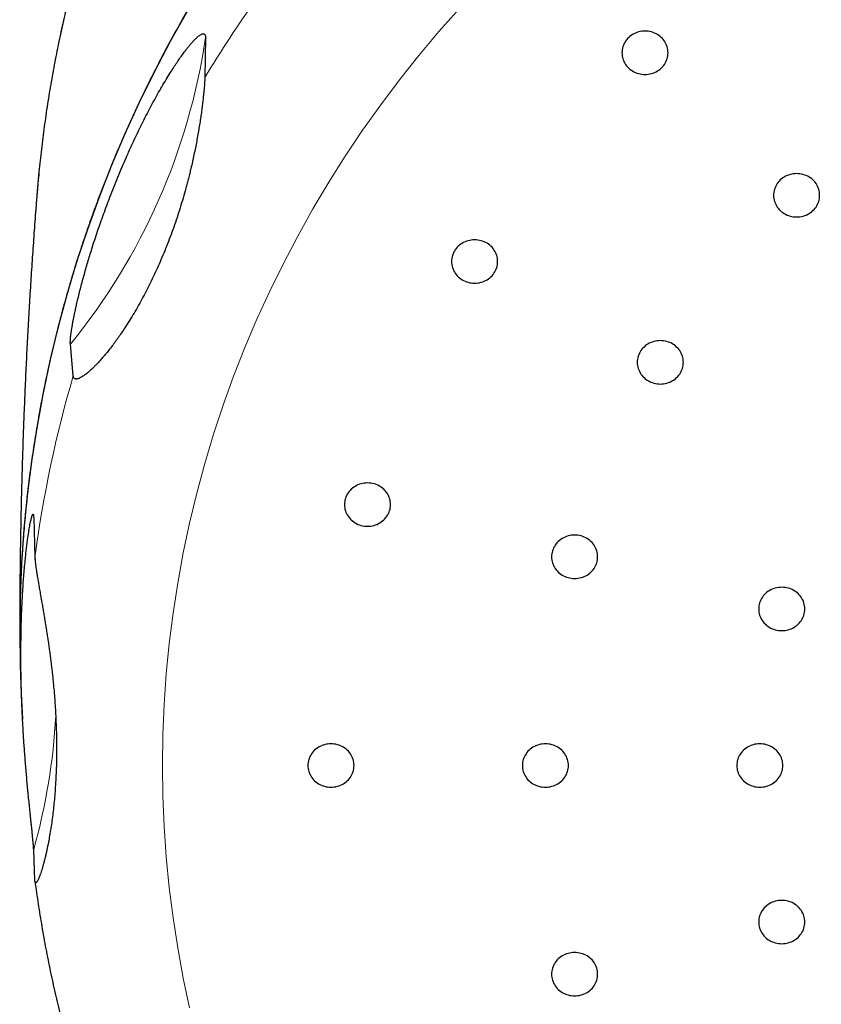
# Model space of a CAD drawing. Header units: millimetres. Extents: x 8 to 495, y 12 to 550.
# Tile 31 of 40: x 243 to 260, y 506 to 528. Entities that reach past the tile are written whole.
import ezdxf

# ---------------------------------------------------------------- set-up
doc = ezdxf.new("R2010")
doc.units = ezdxf.units.MM

msp = doc.modelspace()

# ---------------------------------------------------------------- linework, layer by layer
at = {"color": 7, "linetype": 'Continuous', "lineweight": 30}
for p, q in [((247.041, 527.133), (247.027, 526.267)), ((244.175, 519.798), (244.112, 520.487)), ((243.316, 516.728), (243.342, 515.864)), ((243.047, 512.91), (243.075, 512.361)), ((243.342, 508.862), (243.316, 509.534))]:
    msp.add_line(p, q, dxfattribs=at)
at = {"color": 7, "linetype": 'Continuous', "lineweight": 30, "flags": 128}
for points in [[(246.648, 527.714), (246.282, 527.061), (245.935, 526.399), (245.606, 525.728), (245.296, 525.05), (245.005, 524.365), (244.733, 523.672), (244.481, 522.974), (244.248, 522.269), (244.035, 521.559), (243.841, 520.843), (243.668, 520.123), (243.515, 519.4), (243.382, 518.672), (243.269, 517.942), (243.177, 517.209), (243.105, 516.474), (243.054, 515.738), (243.023, 515), (243.013, 514.262), (243.023, 513.524), (243.047, 512.91)], [(256.572, 527.274), (256.537, 527.272), (256.501, 527.269), (256.466, 527.263), (256.431, 527.255), (256.398, 527.244), (256.365, 527.231), (256.333, 527.216), (256.302, 527.199), (256.273, 527.18), (256.245, 527.159), (256.219, 527.136), (256.194, 527.111), (256.172, 527.085), (256.152, 527.058), (256.133, 527.029), (256.117, 526.999), (256.104, 526.968), (256.093, 526.936), (256.084, 526.904), (256.077, 526.871), (256.074, 526.837), (256.072, 526.804), (256.074, 526.77), (256.077, 526.737), (256.084, 526.704), (256.093, 526.671), (256.104, 526.64), (256.117, 526.609), (256.133, 526.579), (256.152, 526.55), (256.172, 526.522), (256.194, 526.496), (256.219, 526.472), (256.245, 526.449), (256.273, 526.428), (256.302, 526.409), (256.333, 526.391), (256.365, 526.376), (256.398, 526.364), (256.431, 526.353), (256.466, 526.345), (256.501, 526.339), (256.537, 526.335), (256.572, 526.334), (256.608, 526.335), (256.643, 526.339), (256.679, 526.345), (256.713, 526.353), (256.747, 526.364), (256.78, 526.376), (256.812, 526.391), (256.843, 526.409), (256.872, 526.428), (256.9, 526.449), (256.926, 526.472), (256.95, 526.496), (256.973, 526.522), (256.993, 526.55), (257.011, 526.579), (257.027, 526.609), (257.041, 526.64), (257.052, 526.671), (257.061, 526.704), (257.067, 526.737), (257.071, 526.77), (257.072, 526.804), (257.071, 526.837), (257.067, 526.871), (257.061, 526.904), (257.052, 526.936), (257.041, 526.968), (257.027, 526.999), (257.011, 527.029), (256.993, 527.058), (256.973, 527.085), (256.95, 527.111), (256.926, 527.136), (256.9, 527.159), (256.872, 527.18), (256.843, 527.199), (256.812, 527.216), (256.78, 527.231), (256.747, 527.244), (256.713, 527.255), (256.679, 527.263), (256.643, 527.269), (256.608, 527.272), (256.572, 527.274)], [(259.86, 524.184), (259.825, 524.183), (259.789, 524.179), (259.754, 524.173), (259.719, 524.165), (259.686, 524.154), (259.653, 524.141), (259.621, 524.126), (259.59, 524.109), (259.561, 524.09), (259.533, 524.069), (259.507, 524.046), (259.482, 524.022), (259.46, 523.996), (259.44, 523.968), (259.421, 523.939), (259.406, 523.909), (259.392, 523.878), (259.381, 523.846), (259.372, 523.814), (259.365, 523.781), (259.362, 523.748), (259.36, 523.714), (259.362, 523.681), (259.365, 523.647), (259.372, 523.614), (259.381, 523.582), (259.392, 523.55), (259.406, 523.519), (259.421, 523.489), (259.44, 523.46), (259.46, 523.432), (259.482, 523.406), (259.507, 523.382), (259.533, 523.359), (259.561, 523.338), (259.59, 523.319), (259.621, 523.302), (259.653, 523.287), (259.686, 523.274), (259.719, 523.263), (259.754, 523.255), (259.789, 523.249), (259.825, 523.245), (259.86, 523.244), (259.896, 523.245), (259.931, 523.249), (259.967, 523.255), (260.001, 523.263), (260.035, 523.274), (260.068, 523.287), (260.1, 523.302), (260.131, 523.319), (260.16, 523.338), (260.188, 523.359), (260.214, 523.382), (260.238, 523.406), (260.261, 523.432), (260.281, 523.46), (260.299, 523.489), (260.315, 523.519), (260.329, 523.55), (260.34, 523.582), (260.349, 523.614), (260.355, 523.647), (260.359, 523.681), (260.36, 523.714), (260.359, 523.748), (260.355, 523.781), (260.349, 523.814), (260.34, 523.846), (260.329, 523.878), (260.315, 523.909), (260.299, 523.939), (260.281, 523.968), (260.261, 523.996), (260.238, 524.022), (260.214, 524.046), (260.188, 524.069), (260.16, 524.09), (260.131, 524.109), (260.1, 524.126), (260.068, 524.141), (260.035, 524.154), (260.001, 524.165), (259.967, 524.173), (259.931, 524.179), (259.896, 524.183), (259.86, 524.184)], [(252.877, 522.749), (252.842, 522.748), (252.806, 522.744), (252.771, 522.738), (252.737, 522.73), (252.703, 522.719), (252.67, 522.706), (252.638, 522.691), (252.607, 522.674), (252.578, 522.655), (252.55, 522.634), (252.524, 522.611), (252.5, 522.587), (252.477, 522.561), (252.457, 522.533), (252.439, 522.504), (252.423, 522.474), (252.409, 522.443), (252.398, 522.411), (252.389, 522.379), (252.383, 522.346), (252.379, 522.312), (252.377, 522.279), (252.379, 522.245), (252.383, 522.212), (252.389, 522.179), (252.398, 522.147), (252.409, 522.115), (252.423, 522.084), (252.439, 522.054), (252.457, 522.025), (252.477, 521.997), (252.5, 521.971), (252.524, 521.947), (252.55, 521.924), (252.578, 521.903), (252.607, 521.884), (252.638, 521.867), (252.67, 521.852), (252.703, 521.839), (252.737, 521.828), (252.771, 521.82), (252.806, 521.814), (252.842, 521.81), (252.877, 521.809), (252.913, 521.81), (252.949, 521.814), (252.984, 521.82), (253.018, 521.828), (253.052, 521.839), (253.085, 521.852), (253.117, 521.867), (253.148, 521.884), (253.177, 521.903), (253.205, 521.924), (253.231, 521.947), (253.255, 521.971), (253.278, 521.997), (253.298, 522.025), (253.316, 522.054), (253.332, 522.084), (253.346, 522.115), (253.357, 522.147), (253.366, 522.179), (253.372, 522.212), (253.376, 522.245), (253.377, 522.279), (253.376, 522.312), (253.372, 522.346), (253.366, 522.379), (253.357, 522.411), (253.346, 522.443), (253.332, 522.474), (253.316, 522.504), (253.298, 522.533), (253.278, 522.561), (253.255, 522.587), (253.231, 522.611), (253.205, 522.634), (253.177, 522.655), (253.148, 522.674), (253.117, 522.691), (253.085, 522.706), (253.052, 522.719), (253.018, 522.73), (252.984, 522.738), (252.949, 522.744), (252.913, 522.748), (252.877, 522.749)], [(256.904, 520.564), (256.869, 520.563), (256.833, 520.559), (256.798, 520.553), (256.764, 520.545), (256.73, 520.534), (256.697, 520.522), (256.665, 520.507), (256.634, 520.489), (256.605, 520.47), (256.577, 520.449), (256.551, 520.426), (256.527, 520.402), (256.504, 520.376), (256.484, 520.348), (256.466, 520.319), (256.45, 520.289), (256.436, 520.258), (256.425, 520.227), (256.416, 520.194), (256.41, 520.161), (256.406, 520.128), (256.404, 520.094), (256.406, 520.061), (256.41, 520.027), (256.416, 519.994), (256.425, 519.962), (256.436, 519.93), (256.45, 519.899), (256.466, 519.869), (256.484, 519.84), (256.504, 519.813), (256.527, 519.786), (256.551, 519.762), (256.577, 519.739), (256.605, 519.718), (256.634, 519.699), (256.665, 519.682), (256.697, 519.667), (256.73, 519.654), (256.764, 519.643), (256.798, 519.635), (256.833, 519.629), (256.869, 519.626), (256.904, 519.624), (256.94, 519.626), (256.976, 519.629), (257.011, 519.635), (257.045, 519.643), (257.079, 519.654), (257.112, 519.667), (257.144, 519.682), (257.175, 519.699), (257.204, 519.718), (257.232, 519.739), (257.258, 519.762), (257.282, 519.786), (257.305, 519.813), (257.325, 519.84), (257.343, 519.869), (257.359, 519.899), (257.373, 519.93), (257.384, 519.962), (257.393, 519.994), (257.399, 520.027), (257.403, 520.061), (257.404, 520.094), (257.403, 520.128), (257.399, 520.161), (257.393, 520.194), (257.384, 520.227), (257.373, 520.258), (257.359, 520.289), (257.343, 520.319), (257.325, 520.348), (257.305, 520.376), (257.282, 520.402), (257.258, 520.426), (257.232, 520.449), (257.204, 520.47), (257.175, 520.489), (257.144, 520.507), (257.112, 520.522), (257.079, 520.534), (257.045, 520.545), (257.011, 520.553), (256.976, 520.559), (256.94, 520.563), (256.904, 520.564)], [(250.555, 517.48), (250.519, 517.478), (250.484, 517.475), (250.448, 517.469), (250.414, 517.46), (250.38, 517.45), (250.347, 517.437), (250.315, 517.422), (250.284, 517.405), (250.255, 517.386), (250.227, 517.365), (250.201, 517.342), (250.177, 517.317), (250.154, 517.291), (250.134, 517.264), (250.116, 517.235), (250.1, 517.205), (250.086, 517.174), (250.075, 517.142), (250.066, 517.11), (250.06, 517.077), (250.056, 517.043), (250.055, 517.01), (250.056, 516.976), (250.06, 516.943), (250.066, 516.91), (250.075, 516.877), (250.086, 516.845), (250.1, 516.814), (250.116, 516.785), (250.134, 516.756), (250.154, 516.728), (250.177, 516.702), (250.201, 516.677), (250.227, 516.655), (250.255, 516.634), (250.284, 516.614), (250.315, 516.597), (250.347, 516.582), (250.38, 516.569), (250.414, 516.559), (250.448, 516.551), (250.484, 516.545), (250.519, 516.541), (250.555, 516.54), (250.59, 516.541), (250.626, 516.545), (250.661, 516.551), (250.696, 516.559), (250.729, 516.569), (250.762, 516.582), (250.794, 516.597), (250.825, 516.614), (250.854, 516.634), (250.882, 516.655), (250.908, 516.677), (250.933, 516.702), (250.955, 516.728), (250.975, 516.756), (250.994, 516.785), (251.01, 516.814), (251.023, 516.845), (251.034, 516.877), (251.043, 516.91), (251.05, 516.943), (251.053, 516.976), (251.055, 517.01), (251.053, 517.043), (251.05, 517.077), (251.043, 517.11), (251.034, 517.142), (251.023, 517.174), (251.01, 517.205), (250.994, 517.235), (250.975, 517.264), (250.955, 517.291), (250.933, 517.317), (250.908, 517.342), (250.882, 517.365), (250.854, 517.386), (250.825, 517.405), (250.794, 517.422), (250.762, 517.437), (250.729, 517.45), (250.696, 517.46), (250.661, 517.469), (250.626, 517.475), (250.59, 517.478), (250.555, 517.48)], [(255.046, 516.349), (255.011, 516.347), (254.975, 516.344), (254.94, 516.338), (254.905, 516.33), (254.872, 516.319), (254.839, 516.306), (254.807, 516.291), (254.776, 516.274), (254.747, 516.255), (254.719, 516.234), (254.693, 516.211), (254.668, 516.186), (254.646, 516.16), (254.626, 516.133), (254.607, 516.104), (254.591, 516.074), (254.578, 516.043), (254.567, 516.011), (254.558, 515.979), (254.551, 515.946), (254.548, 515.912), (254.546, 515.879), (254.548, 515.845), (254.551, 515.812), (254.558, 515.779), (254.567, 515.746), (254.578, 515.715), (254.591, 515.684), (254.607, 515.654), (254.626, 515.625), (254.646, 515.597), (254.668, 515.571), (254.693, 515.547), (254.719, 515.524), (254.747, 515.503), (254.776, 515.483), (254.807, 515.466), (254.839, 515.451), (254.872, 515.439), (254.905, 515.428), (254.94, 515.42), (254.975, 515.414), (255.011, 515.41), (255.046, 515.409), (255.082, 515.41), (255.117, 515.414), (255.153, 515.42), (255.187, 515.428), (255.221, 515.439), (255.254, 515.451), (255.286, 515.466), (255.317, 515.483), (255.346, 515.503), (255.374, 515.524), (255.4, 515.547), (255.424, 515.571), (255.447, 515.597), (255.467, 515.625), (255.485, 515.654), (255.501, 515.684), (255.515, 515.715), (255.526, 515.746), (255.535, 515.779), (255.541, 515.812), (255.545, 515.845), (255.546, 515.879), (255.545, 515.912), (255.541, 515.946), (255.535, 515.979), (255.526, 516.011), (255.515, 516.043), (255.501, 516.074), (255.485, 516.104), (255.467, 516.133), (255.447, 516.16), (255.424, 516.186), (255.4, 516.211), (255.374, 516.234), (255.346, 516.255), (255.317, 516.274), (255.286, 516.291), (255.254, 516.306), (255.221, 516.319), (255.187, 516.33), (255.153, 516.338), (255.117, 516.344), (255.082, 516.347), (255.046, 516.349)], [(259.538, 515.218), (259.502, 515.216), (259.467, 515.213), (259.432, 515.207), (259.397, 515.199), (259.363, 515.188), (259.33, 515.175), (259.298, 515.16), (259.268, 515.143), (259.238, 515.124), (259.21, 515.103), (259.184, 515.08), (259.16, 515.056), (259.138, 515.029), (259.117, 515.002), (259.099, 514.973), (259.083, 514.943), (259.069, 514.912), (259.058, 514.88), (259.049, 514.848), (259.043, 514.815), (259.039, 514.781), (259.038, 514.748), (259.039, 514.714), (259.043, 514.681), (259.049, 514.648), (259.058, 514.615), (259.069, 514.584), (259.083, 514.553), (259.099, 514.523), (259.117, 514.494), (259.138, 514.466), (259.16, 514.44), (259.184, 514.416), (259.21, 514.393), (259.238, 514.372), (259.268, 514.353), (259.298, 514.335), (259.33, 514.32), (259.363, 514.308), (259.397, 514.297), (259.432, 514.289), (259.467, 514.283), (259.502, 514.279), (259.538, 514.278), (259.574, 514.279), (259.609, 514.283), (259.644, 514.289), (259.679, 514.297), (259.713, 514.308), (259.746, 514.32), (259.777, 514.335), (259.808, 514.353), (259.837, 514.372), (259.865, 514.393), (259.891, 514.416), (259.916, 514.44), (259.938, 514.466), (259.958, 514.494), (259.977, 514.523), (259.993, 514.553), (260.006, 514.584), (260.018, 514.615), (260.026, 514.648), (260.033, 514.681), (260.037, 514.714), (260.038, 514.748), (260.037, 514.781), (260.033, 514.815), (260.026, 514.848), (260.018, 514.88), (260.006, 514.912), (259.993, 514.943), (259.977, 514.973), (259.958, 515.002), (259.938, 515.029), (259.916, 515.056), (259.891, 515.08), (259.865, 515.103), (259.837, 515.124), (259.808, 515.143), (259.777, 515.16), (259.746, 515.175), (259.713, 515.188), (259.679, 515.199), (259.644, 515.207), (259.609, 515.213), (259.574, 515.216), (259.538, 515.218)], [(249.763, 511.825), (249.727, 511.824), (249.691, 511.82), (249.656, 511.814), (249.622, 511.806), (249.588, 511.795), (249.555, 511.782), (249.523, 511.767), (249.492, 511.75), (249.463, 511.731), (249.435, 511.71), (249.409, 511.687), (249.385, 511.663), (249.362, 511.637), (249.342, 511.609), (249.324, 511.58), (249.308, 511.55), (249.294, 511.519), (249.283, 511.487), (249.274, 511.455), (249.268, 511.422), (249.264, 511.389), (249.263, 511.355), (249.264, 511.322), (249.268, 511.288), (249.274, 511.255), (249.283, 511.223), (249.294, 511.191), (249.308, 511.16), (249.324, 511.13), (249.342, 511.101), (249.362, 511.073), (249.385, 511.047), (249.409, 511.023), (249.435, 511), (249.463, 510.979), (249.492, 510.96), (249.523, 510.943), (249.555, 510.928), (249.588, 510.915), (249.622, 510.904), (249.656, 510.896), (249.691, 510.89), (249.727, 510.886), (249.763, 510.885), (249.798, 510.886), (249.834, 510.89), (249.869, 510.896), (249.903, 510.904), (249.937, 510.915), (249.97, 510.928), (250.002, 510.943), (250.033, 510.96), (250.062, 510.979), (250.09, 511), (250.116, 511.023), (250.14, 511.047), (250.163, 511.073), (250.183, 511.101), (250.201, 511.13), (250.217, 511.16), (250.231, 511.191), (250.242, 511.223), (250.251, 511.255), (250.257, 511.288), (250.261, 511.322), (250.263, 511.355), (250.261, 511.389), (250.257, 511.422), (250.251, 511.455), (250.242, 511.487), (250.231, 511.519), (250.217, 511.55), (250.201, 511.58), (250.183, 511.609), (250.163, 511.637), (250.14, 511.663), (250.116, 511.687), (250.09, 511.71), (250.062, 511.731), (250.033, 511.75), (250.002, 511.767), (249.97, 511.782), (249.937, 511.795), (249.903, 511.806), (249.869, 511.814), (249.834, 511.82), (249.798, 511.824), (249.763, 511.825)], [(254.413, 511.825), (254.377, 511.824), (254.341, 511.82), (254.306, 511.814), (254.272, 511.806), (254.238, 511.795), (254.205, 511.782), (254.173, 511.767), (254.142, 511.75), (254.113, 511.731), (254.085, 511.71), (254.059, 511.687), (254.035, 511.663), (254.012, 511.637), (253.992, 511.609), (253.974, 511.58), (253.958, 511.55), (253.944, 511.519), (253.933, 511.487), (253.924, 511.455), (253.918, 511.422), (253.914, 511.389), (253.913, 511.355), (253.914, 511.322), (253.918, 511.288), (253.924, 511.255), (253.933, 511.223), (253.944, 511.191), (253.958, 511.16), (253.974, 511.13), (253.992, 511.101), (254.012, 511.073), (254.035, 511.047), (254.059, 511.023), (254.085, 511), (254.113, 510.979), (254.142, 510.96), (254.173, 510.943), (254.205, 510.928), (254.238, 510.915), (254.272, 510.904), (254.306, 510.896), (254.341, 510.89), (254.377, 510.886), (254.413, 510.885), (254.448, 510.886), (254.484, 510.89), (254.519, 510.896), (254.553, 510.904), (254.587, 510.915), (254.62, 510.928), (254.652, 510.943), (254.683, 510.96), (254.712, 510.979), (254.74, 511), (254.766, 511.023), (254.79, 511.047), (254.813, 511.073), (254.833, 511.101), (254.851, 511.13), (254.867, 511.16), (254.881, 511.191), (254.892, 511.223), (254.901, 511.255), (254.907, 511.288), (254.911, 511.322), (254.913, 511.355), (254.911, 511.389), (254.907, 511.422), (254.901, 511.455), (254.892, 511.487), (254.881, 511.519), (254.867, 511.55), (254.851, 511.58), (254.833, 511.609), (254.813, 511.637), (254.79, 511.663), (254.766, 511.687), (254.74, 511.71), (254.712, 511.731), (254.683, 511.75), (254.652, 511.767), (254.62, 511.782), (254.587, 511.795), (254.553, 511.806), (254.519, 511.814), (254.484, 511.82), (254.448, 511.824), (254.413, 511.825)], [(259.063, 511.825), (259.027, 511.824), (258.991, 511.82), (258.956, 511.814), (258.922, 511.806), (258.888, 511.795), (258.855, 511.782), (258.823, 511.767), (258.792, 511.75), (258.763, 511.731), (258.735, 511.71), (258.709, 511.687), (258.685, 511.663), (258.662, 511.637), (258.642, 511.609), (258.624, 511.58), (258.608, 511.55), (258.594, 511.519), (258.583, 511.487), (258.574, 511.455), (258.568, 511.422), (258.564, 511.389), (258.563, 511.355), (258.564, 511.322), (258.568, 511.288), (258.574, 511.255), (258.583, 511.223), (258.594, 511.191), (258.608, 511.16), (258.624, 511.13), (258.642, 511.101), (258.662, 511.073), (258.685, 511.047), (258.709, 511.023), (258.735, 511), (258.763, 510.979), (258.792, 510.96), (258.823, 510.943), (258.855, 510.928), (258.888, 510.915), (258.922, 510.904), (258.956, 510.896), (258.991, 510.89), (259.027, 510.886), (259.063, 510.885), (259.098, 510.886), (259.134, 510.89), (259.169, 510.896), (259.203, 510.904), (259.237, 510.915), (259.27, 510.928), (259.302, 510.943), (259.333, 510.96), (259.362, 510.979), (259.39, 511), (259.416, 511.023), (259.44, 511.047), (259.463, 511.073), (259.483, 511.101), (259.501, 511.13), (259.517, 511.16), (259.531, 511.191), (259.542, 511.223), (259.551, 511.255), (259.557, 511.288), (259.561, 511.322), (259.563, 511.355), (259.561, 511.389), (259.557, 511.422), (259.551, 511.455), (259.542, 511.487), (259.531, 511.519), (259.517, 511.55), (259.501, 511.58), (259.483, 511.609), (259.463, 511.637), (259.44, 511.663), (259.416, 511.687), (259.39, 511.71), (259.362, 511.731), (259.333, 511.75), (259.302, 511.767), (259.27, 511.782), (259.237, 511.795), (259.203, 511.806), (259.169, 511.814), (259.134, 511.82), (259.098, 511.824), (259.063, 511.825)], [(259.538, 508.432), (259.502, 508.431), (259.467, 508.427), (259.432, 508.421), (259.397, 508.413), (259.363, 508.402), (259.33, 508.39), (259.298, 508.375), (259.268, 508.358), (259.238, 508.338), (259.21, 508.317), (259.184, 508.294), (259.16, 508.27), (259.138, 508.244), (259.117, 508.216), (259.099, 508.187), (259.083, 508.157), (259.069, 508.126), (259.058, 508.095), (259.049, 508.062), (259.043, 508.029), (259.039, 507.996), (259.038, 507.962), (259.039, 507.929), (259.043, 507.895), (259.049, 507.862), (259.058, 507.83), (259.069, 507.798), (259.083, 507.767), (259.099, 507.737), (259.117, 507.708), (259.138, 507.681), (259.16, 507.655), (259.184, 507.63), (259.21, 507.607), (259.238, 507.586), (259.268, 507.567), (259.298, 507.55), (259.33, 507.535), (259.363, 507.522), (259.397, 507.511), (259.432, 507.503), (259.467, 507.497), (259.502, 507.494), (259.538, 507.492), (259.574, 507.494), (259.609, 507.497), (259.644, 507.503), (259.679, 507.511), (259.713, 507.522), (259.746, 507.535), (259.777, 507.55), (259.808, 507.567), (259.837, 507.586), (259.865, 507.607), (259.891, 507.63), (259.916, 507.655), (259.938, 507.681), (259.958, 507.708), (259.977, 507.737), (259.993, 507.767), (260.006, 507.798), (260.018, 507.83), (260.026, 507.862), (260.033, 507.895), (260.037, 507.929), (260.038, 507.962), (260.037, 507.996), (260.033, 508.029), (260.026, 508.062), (260.018, 508.095), (260.006, 508.126), (259.993, 508.157), (259.977, 508.187), (259.958, 508.216), (259.938, 508.244), (259.916, 508.27), (259.891, 508.294), (259.865, 508.317), (259.837, 508.338), (259.808, 508.358), (259.777, 508.375), (259.746, 508.39), (259.713, 508.402), (259.679, 508.413), (259.644, 508.421), (259.609, 508.427), (259.574, 508.431), (259.538, 508.432)], [(255.046, 507.301), (255.011, 507.3), (254.975, 507.296), (254.94, 507.29), (254.905, 507.282), (254.872, 507.272), (254.839, 507.259), (254.807, 507.244), (254.776, 507.227), (254.747, 507.207), (254.719, 507.186), (254.693, 507.164), (254.668, 507.139), (254.646, 507.113), (254.626, 507.085), (254.607, 507.057), (254.591, 507.027), (254.578, 506.996), (254.567, 506.964), (254.558, 506.931), (254.551, 506.898), (254.548, 506.865), (254.546, 506.831), (254.548, 506.798), (254.551, 506.764), (254.558, 506.731), (254.567, 506.699), (254.578, 506.667), (254.591, 506.636), (254.607, 506.606), (254.626, 506.577), (254.646, 506.55), (254.668, 506.524), (254.693, 506.499), (254.719, 506.476), (254.747, 506.455), (254.776, 506.436), (254.807, 506.419), (254.839, 506.404), (254.872, 506.391), (254.905, 506.381), (254.94, 506.372), (254.975, 506.366), (255.011, 506.363), (255.046, 506.361), (255.082, 506.363), (255.117, 506.366), (255.153, 506.372), (255.187, 506.381), (255.221, 506.391), (255.254, 506.404), (255.286, 506.419), (255.317, 506.436), (255.346, 506.455), (255.374, 506.476), (255.4, 506.499), (255.424, 506.524), (255.447, 506.55), (255.467, 506.577), (255.485, 506.606), (255.501, 506.636), (255.515, 506.667), (255.526, 506.699), (255.535, 506.731), (255.541, 506.764), (255.545, 506.798), (255.546, 506.831), (255.545, 506.865), (255.541, 506.898), (255.535, 506.931), (255.526, 506.964), (255.515, 506.996), (255.501, 507.027), (255.485, 507.057), (255.467, 507.085), (255.447, 507.113), (255.424, 507.139), (255.4, 507.164), (255.374, 507.186), (255.346, 507.207), (255.317, 507.227), (255.286, 507.244), (255.254, 507.259), (255.221, 507.272), (255.187, 507.282), (255.153, 507.29), (255.117, 507.296), (255.082, 507.3), (255.046, 507.301)]]:
    msp.add_lwpolyline(points, dxfattribs=at)
at = {"color": 8, "linetype": 'Continuous', "lineweight": 0, "flags": 128}
for points in [[(244.026, 527.764), (243.866, 527.048), (243.725, 526.328), (243.604, 525.606), (243.504, 524.88), (243.424, 524.152), (243.385, 523.712)], [(252.555, 527.774), (252.105, 527.265), (251.668, 526.745), (251.247, 526.215), (250.841, 525.674), (250.449, 525.124), (250.073, 524.564), (249.713, 523.996), (249.369, 523.418), (249.041, 522.832), (248.73, 522.239), (248.435, 521.638), (248.157, 521.03), (247.896, 520.415), (247.652, 519.794), (247.426, 519.167), (247.217, 518.535), (247.026, 517.898), (246.852, 517.257), (246.697, 516.611), (246.559, 515.962), (246.44, 515.31), (246.339, 514.655), (246.256, 513.998), (246.192, 513.339), (246.146, 512.678), (246.118, 512.017), (246.109, 511.355), (246.118, 510.693), (246.146, 510.032), (246.192, 509.372), (246.256, 508.712), (246.339, 508.055), (246.44, 507.4), (246.559, 506.748), (246.697, 506.099)]]:
    msp.add_lwpolyline(points, dxfattribs=at)
at = {"color": 8, "linetype": 'Continuous', "lineweight": 0}
for centre, radius, start, end in [((270.999, 511.732), 28.035, 140.3995, 148.7702), ((233.534, 529.118), 13.652, 320.7853, 351.6393), ((269.714, 512.337), 26.607, 163.7145, 172.3818), ((230.501, 513.137), 13.312, 344.2973, 356.9743)]:
    msp.add_arc(centre, radius, start, end, dxfattribs=at)
at = {"color": 7, "linetype": 'Continuous', "lineweight": 30}
for points, knots in [([(302.631, 523.82), (302.63, 523.831), (302.623, 523.923), (302.607, 524.097), (302.583, 524.342), (302.557, 524.587), (302.528, 524.831), (302.497, 525.076), (302.464, 525.32), (302.429, 525.563), (302.391, 525.807), (302.351, 526.05), (302.309, 526.293), (302.265, 526.535), (302.218, 526.778), (302.17, 527.019), (302.119, 527.261), (302.065, 527.501), (302.01, 527.742), (301.952, 527.982), (301.892, 528.221), (301.83, 528.46), (301.766, 528.699), (301.7, 528.937), (301.631, 529.174), (301.56, 529.411), (301.487, 529.647), (301.412, 529.883), (301.334, 530.117), (301.255, 530.352), (301.173, 530.585), (301.089, 530.818), (301.003, 531.051), (300.915, 531.282), (300.825, 531.513), (300.733, 531.743), (300.638, 531.972), (300.541, 532.201), (300.443, 532.429), (300.342, 532.655), (300.239, 532.882), (300.134, 533.107), (300.027, 533.331), (299.918, 533.554), (299.806, 533.777), (299.693, 533.999), (299.578, 534.219), (299.46, 534.439), (299.341, 534.658), (299.22, 534.875), (299.096, 535.092), (298.971, 535.308), (298.843, 535.522), (298.714, 535.736), (298.583, 535.948), (298.449, 536.16), (298.314, 536.37), (298.177, 536.579), (298.038, 536.787), (297.897, 536.994), (297.754, 537.2), (297.609, 537.405), (297.462, 537.608), (297.314, 537.81), (297.163, 538.011), (297.011, 538.21), (296.857, 538.409), (296.701, 538.606), (296.543, 538.802), (296.383, 538.996), (296.222, 539.189), (296.059, 539.381), (295.894, 539.572), (295.727, 539.761), (295.559, 539.948), (295.389, 540.135), (295.217, 540.319), (295.043, 540.503), (294.868, 540.685), (294.691, 540.865), (294.512, 541.045), (294.332, 541.222), (294.15, 541.398), (293.966, 541.573), (293.781, 541.746), (293.594, 541.917), (293.406, 542.087), (293.216, 542.256), (293.025, 542.422), (292.832, 542.588), (292.637, 542.751), (292.441, 542.913), (292.244, 543.074), (292.045, 543.232), (291.844, 543.389), (291.642, 543.545), (291.439, 543.699), (291.234, 543.851), (291.028, 544.001), (290.82, 544.15), (290.611, 544.297), (290.401, 544.442), (290.189, 544.585), (289.976, 544.727), (289.762, 544.867), (289.547, 545.005), (289.33, 545.141), (289.112, 545.276), (288.893, 545.408), (288.672, 545.539), (288.45, 545.668), (288.227, 545.795), (288.003, 545.921), (287.778, 546.044), (287.552, 546.166), (287.324, 546.285), (287.096, 546.403), (286.866, 546.519), (286.635, 546.633), (286.403, 546.745), (286.17, 546.855), (285.937, 546.964), (285.702, 547.07), (285.466, 547.174), (285.229, 547.277), (284.992, 547.377), (284.753, 547.476), (284.513, 547.572), (284.273, 547.666), (284.032, 547.759), (283.79, 547.849), (283.547, 547.938), (283.303, 548.024), (283.058, 548.109), (282.813, 548.191), (282.567, 548.271), (282.32, 548.35), (282.072, 548.426), (281.824, 548.5), (281.575, 548.572), (281.326, 548.642), (281.075, 548.71), (280.825, 548.776), (280.573, 548.84), (280.321, 548.902), (280.069, 548.961), (279.815, 549.019), (279.562, 549.074), (279.308, 549.127), (279.053, 549.179), (278.798, 549.228), (278.542, 549.275), (278.286, 549.319), (278.03, 549.362), (277.773, 549.403), (277.516, 549.441), (277.259, 549.478), (277.001, 549.512), (276.743, 549.544), (276.484, 549.574), (276.226, 549.601), (275.967, 549.627), (275.707, 549.65), (275.448, 549.672), (275.189, 549.691), (274.929, 549.708), (274.669, 549.723), (274.409, 549.735), (274.149, 549.746), (273.889, 549.754), (273.628, 549.76), (273.368, 549.764), (273.163, 549.766), (272.996, 549.766), (272.829, 549.766), (272.607, 549.764), (272.346, 549.759), (272.086, 549.753), (271.826, 549.744), (271.566, 549.733), (271.306, 549.72), (271.046, 549.705), (270.786, 549.687), (270.527, 549.668), (270.267, 549.646), (270.008, 549.622), (269.749, 549.596), (269.491, 549.568), (269.232, 549.538), (268.974, 549.505), (268.716, 549.471), (268.459, 549.434), (268.202, 549.395), (267.945, 549.354), (267.689, 549.311), (267.433, 549.266), (267.177, 549.218), (266.922, 549.169), (266.668, 549.117), (266.414, 549.063), (266.16, 549.008), (265.907, 548.95), (265.655, 548.89), (265.403, 548.828), (265.151, 548.763), (264.9, 548.697), (264.65, 548.629), (264.401, 548.558), (264.152, 548.486), (263.904, 548.411), (263.656, 548.334), (263.41, 548.256), (263.164, 548.175), (262.918, 548.092), (262.674, 548.007), (262.43, 547.921), (262.188, 547.832), (261.945, 547.741), (261.704, 547.648), (261.464, 547.553), (261.225, 547.456), (260.986, 547.357), (260.749, 547.256), (260.512, 547.154), (260.276, 547.049), (260.042, 546.942), (259.808, 546.834), (259.575, 546.723), (259.344, 546.61), (259.113, 546.496), (258.883, 546.38), (258.655, 546.261), (258.428, 546.141), (258.201, 546.019), (257.976, 545.895), (257.752, 545.77), (257.53, 545.642), (257.308, 545.513), (257.088, 545.381), (256.869, 545.248), (256.651, 545.113), (256.434, 544.977), (256.219, 544.838), (256.005, 544.698), (255.792, 544.556), (255.581, 544.412), (255.371, 544.266), (255.162, 544.119), (254.955, 543.97), (254.749, 543.819), (254.544, 543.667), (254.341, 543.513), (254.139, 543.357), (253.939, 543.2), (253.74, 543.04), (253.543, 542.88), (253.347, 542.717), (253.153, 542.553), (252.96, 542.388), (252.769, 542.22), (252.579, 542.052), (252.391, 541.881), (252.205, 541.709), (252.02, 541.536), (251.837, 541.361), (251.655, 541.185), (251.475, 541.007), (251.296, 540.827), (251.12, 540.646), (250.945, 540.464), (250.771, 540.28), (250.6, 540.095), (250.43, 539.908), (250.262, 539.72), (250.095, 539.531), (249.931, 539.34), (249.768, 539.148), (249.607, 538.954), (249.448, 538.759), (249.29, 538.563), (249.134, 538.366), (248.981, 538.167), (248.829, 537.967), (248.679, 537.766), (248.53, 537.564), (248.384, 537.36), (248.24, 537.155), (248.097, 536.949), (247.956, 536.742), (247.818, 536.533), (247.681, 536.324), (247.546, 536.113), (247.413, 535.902), (247.282, 535.689), (247.153, 535.475), (247.026, 535.26), (246.901, 535.044), (246.778, 534.827), (246.657, 534.609), (246.538, 534.39), (246.421, 534.17), (246.306, 533.949), (246.193, 533.727), (246.083, 533.504), (245.974, 533.281), (245.867, 533.056), (245.763, 532.831), (245.66, 532.604), (245.56, 532.377), (245.462, 532.149), (245.365, 531.92), (245.271, 531.691), (245.179, 531.461), (245.09, 531.23), (245.002, 530.998), (244.916, 530.765), (244.833, 530.532), (244.752, 530.298), (244.673, 530.064), (244.596, 529.829), (244.521, 529.593), (244.448, 529.356), (244.378, 529.119), (244.31, 528.882), (244.244, 528.644), (244.18, 528.405), (244.119, 528.166), (244.059, 527.926), (244.002, 527.686), (243.947, 527.446), (243.894, 527.205), (243.844, 526.963), (243.796, 526.721), (243.75, 526.479), (243.706, 526.237), (243.664, 525.994), (243.625, 525.75), (243.588, 525.507), (243.553, 525.263), (243.52, 525.019), (243.49, 524.774), (243.462, 524.53), (243.436, 524.285), (243.419, 524.111), (243.411, 524.018), (243.41, 524.007)], [0, 0, 0, 0, 0.000373, 0.003294, 0.006216, 0.009138, 0.01206, 0.014982, 0.017904, 0.020826, 0.023748, 0.026671, 0.029593, 0.032516, 0.035438, 0.038361, 0.041284, 0.044207, 0.04713, 0.050054, 0.052977, 0.055901, 0.058825, 0.061749, 0.064673, 0.067598, 0.070522, 0.073447, 0.076372, 0.079297, 0.082222, 0.085148, 0.088074, 0.091, 0.093926, 0.096852, 0.099779, 0.102706, 0.105633, 0.108561, 0.111488, 0.114416, 0.117344, 0.120273, 0.123201, 0.12613, 0.129059, 0.131989, 0.134918, 0.137848, 0.140779, 0.143709, 0.14664, 0.149571, 0.152502, 0.155434, 0.158366, 0.161298, 0.16423, 0.167163, 0.170096, 0.17303, 0.175963, 0.178897, 0.181831, 0.184766, 0.187701, 0.190636, 0.193571, 0.196507, 0.199442, 0.202379, 0.205315, 0.208252, 0.211189, 0.214126, 0.217064, 0.220002, 0.22294, 0.225878, 0.228817, 0.231756, 0.234695, 0.237635, 0.240575, 0.243515, 0.246455, 0.249396, 0.252337, 0.255278, 0.258219, 0.261161, 0.264103, 0.267045, 0.269988, 0.27293, 0.275873, 0.278817, 0.28176, 0.284704, 0.287648, 0.290592, 0.293536, 0.296481, 0.299425, 0.30237, 0.305316, 0.308261, 0.311207, 0.314153, 0.317099, 0.320045, 0.322992, 0.325938, 0.328885, 0.331832, 0.33478, 0.337727, 0.340675, 0.343623, 0.346571, 0.349519, 0.352467, 0.355416, 0.358365, 0.361313, 0.364262, 0.367212, 0.370161, 0.37311, 0.37606, 0.37901, 0.38196, 0.38491, 0.38786, 0.39081, 0.393761, 0.396711, 0.399662, 0.402612, 0.405563, 0.408514, 0.411465, 0.414417, 0.417368, 0.420319, 0.423271, 0.426222, 0.429174, 0.432126, 0.435078, 0.438029, 0.440981, 0.443933, 0.446886, 0.449838, 0.45279, 0.455742, 0.458695, 0.461647, 0.464599, 0.467552, 0.470504, 0.473457, 0.47641, 0.479362, 0.482315, 0.485268, 0.48822, 0.491173, 0.494126, 0.497079, 0.500032, 0.501112, 0.502764, 0.505717, 0.50867, 0.511622, 0.514575, 0.517528, 0.520481, 0.523434, 0.526386, 0.529339, 0.532292, 0.535244, 0.538197, 0.54115, 0.544102, 0.547055, 0.550007, 0.55296, 0.555912, 0.558865, 0.561817, 0.564769, 0.567721, 0.570673, 0.573626, 0.576577, 0.579529, 0.582481, 0.585433, 0.588385, 0.591336, 0.594288, 0.597239, 0.60019, 0.603142, 0.606093, 0.609044, 0.611995, 0.614945, 0.617896, 0.620847, 0.623797, 0.626747, 0.629698, 0.632648, 0.635597, 0.638547, 0.641497, 0.644446, 0.647396, 0.650345, 0.653294, 0.656243, 0.659191, 0.66214, 0.665088, 0.668036, 0.670984, 0.673932, 0.67688, 0.679827, 0.682775, 0.685722, 0.688669, 0.691615, 0.694562, 0.697508, 0.700454, 0.7034, 0.706346, 0.709291, 0.712236, 0.715181, 0.718126, 0.721071, 0.724015, 0.726959, 0.729903, 0.732846, 0.73579, 0.738733, 0.741676, 0.744618, 0.747561, 0.750503, 0.753445, 0.756386, 0.759328, 0.762269, 0.765209, 0.76815, 0.77109, 0.77403, 0.77697, 0.779909, 0.782848, 0.785787, 0.788726, 0.791664, 0.794602, 0.79754, 0.800478, 0.803415, 0.806352, 0.809288, 0.812225, 0.815161, 0.818096, 0.821032, 0.823967, 0.826902, 0.829836, 0.832771, 0.835705, 0.838638, 0.841572, 0.844505, 0.847438, 0.85037, 0.853303, 0.856235, 0.859166, 0.862098, 0.865029, 0.86796, 0.87089, 0.873821, 0.876751, 0.879681, 0.88261, 0.885539, 0.888468, 0.891397, 0.894325, 0.897254, 0.900182, 0.903109, 0.906037, 0.908964, 0.911891, 0.914818, 0.917744, 0.92067, 0.923596, 0.926522, 0.929448, 0.932373, 0.935298, 0.938223, 0.941148, 0.944073, 0.946997, 0.949921, 0.952846, 0.955769, 0.958693, 0.961617, 0.96454, 0.967463, 0.970386, 0.973309, 0.976232, 0.979155, 0.982078, 0.985, 0.987922, 0.990845, 0.993767, 0.996689, 0.999611, 1, 1, 1, 1]), ([(303.011, 514.265), (303.012, 514.348), (303.012, 514.594), (303.003, 515.001), (302.986, 515.486), (302.959, 515.964), (302.925, 516.436), (302.883, 516.9), (302.832, 517.363), (302.774, 517.825), (302.707, 518.288), (302.632, 518.75), (302.548, 519.213), (302.457, 519.674), (302.357, 520.133), (302.248, 520.595), (302.13, 521.06), (302.002, 521.526), (301.865, 521.991), (301.721, 522.454), (301.567, 522.915), (301.405, 523.374), (301.233, 523.833), (301.054, 524.288), (300.866, 524.74), (300.679, 525.168), (300.495, 525.571), (300.315, 525.949), (300.129, 526.326), (299.938, 526.699), (299.74, 527.07), (299.537, 527.438), (299.327, 527.804), (299.113, 528.166), (298.892, 528.526), (298.664, 528.885), (298.429, 529.243), (298.187, 529.6), (297.938, 529.955), (297.684, 530.305), (297.429, 530.647), (297.172, 530.979), (296.914, 531.303), (296.651, 531.624), (296.384, 531.941), (296.111, 532.255), (295.833, 532.566), (295.55, 532.873), (295.248, 533.191), (294.927, 533.519), (294.586, 533.857), (294.238, 534.189), (293.885, 534.516), (293.526, 534.837), (293.159, 535.154), (292.787, 535.466), (292.409, 535.773), (292.026, 536.073), (291.633, 536.37), (291.232, 536.663), (290.822, 536.952), (290.407, 537.235), (289.986, 537.511), (289.56, 537.781), (289.127, 538.045), (288.689, 538.302), (288.246, 538.552), (287.799, 538.795), (287.353, 539.028), (286.909, 539.25), (286.468, 539.462), (286.024, 539.668), (285.575, 539.866), (285.123, 540.058), (284.665, 540.243), (284.204, 540.422), (283.739, 540.593), (283.272, 540.757), (282.797, 540.915), (282.315, 541.067), (281.826, 541.213), (281.335, 541.351), (280.841, 541.48), (280.343, 541.602), (279.842, 541.717), (279.338, 541.823), (278.832, 541.922), (278.324, 542.012), (277.822, 542.092), (277.325, 542.164), (276.834, 542.227), (276.342, 542.283), (275.849, 542.331), (275.354, 542.371), (274.858, 542.404), (274.359, 542.429), (273.861, 542.446), (273.362, 542.455), (272.858, 542.457), (272.35, 542.45), (271.837, 542.435), (271.325, 542.412), (270.813, 542.381), (270.3, 542.342), (269.787, 542.294), (269.274, 542.237), (268.762, 542.173), (268.251, 542.1), (267.749, 542.02), (267.254, 541.933), (266.769, 541.84), (266.285, 541.739), (265.803, 541.631), (265.322, 541.515), (264.842, 541.391), (264.363, 541.26), (263.886, 541.121), (263.412, 540.975), (262.936, 540.819), (262.459, 540.655), (261.98, 540.482), (261.505, 540.301), (261.033, 540.112), (260.563, 539.915), (260.096, 539.71), (259.632, 539.498), (259.171, 539.277), (258.715, 539.05), (258.269, 538.818), (257.833, 538.582), (257.408, 538.343), (256.987, 538.098), (256.57, 537.846), (256.157, 537.587), (255.747, 537.321), (255.341, 537.048), (254.941, 536.768), (254.545, 536.483), (254.15, 536.188), (253.758, 535.885), (253.367, 535.572), (252.983, 535.254), (252.604, 534.929), (252.23, 534.597), (251.861, 534.259), (251.498, 533.913), (251.141, 533.562), (250.79, 533.205), (250.451, 532.848), (250.123, 532.49), (249.806, 532.132), (249.495, 531.769), (249.19, 531.402), (248.892, 531.029), (248.599, 530.651), (248.312, 530.267), (248.033, 529.879), (247.76, 529.486), (247.491, 529.086), (247.228, 528.677), (246.969, 528.261), (246.718, 527.84), (246.475, 527.416), (246.239, 526.987), (246.011, 526.552), (245.789, 526.114), (245.576, 525.671), (245.371, 525.225), (245.177, 524.783), (244.994, 524.343), (244.82, 523.907), (244.655, 523.468), (244.497, 523.026), (244.346, 522.581), (244.203, 522.133), (244.068, 521.682), (243.941, 521.229), (243.822, 520.773), (243.709, 520.312), (243.604, 519.845), (243.507, 519.371), (243.419, 518.896), (243.339, 518.42), (243.267, 517.942), (243.204, 517.461), (243.15, 516.978), (243.105, 516.494), (243.069, 516.01), (243.041, 515.532), (243.023, 515.06), (243.014, 514.64), (243.013, 514.375), (243.013, 514.265)], [0, 0, 0, 0, 0.002827, 0.008311, 0.013794, 0.019276, 0.024533, 0.029792, 0.03505, 0.040309, 0.045566, 0.05086, 0.056154, 0.06145, 0.066744, 0.072038, 0.077479, 0.082922, 0.088366, 0.093808, 0.09925, 0.104732, 0.110215, 0.115699, 0.121182, 0.126664, 0.131347, 0.136032, 0.140716, 0.145401, 0.150084, 0.154768, 0.159452, 0.164137, 0.168821, 0.173505, 0.178292, 0.18308, 0.187868, 0.192656, 0.197443, 0.202012, 0.20658, 0.211149, 0.215717, 0.220301, 0.224885, 0.229469, 0.234052, 0.239309, 0.244568, 0.249827, 0.255085, 0.260342, 0.265636, 0.270931, 0.276226, 0.28152, 0.286814, 0.292256, 0.297698, 0.303142, 0.308585, 0.314026, 0.319508, 0.324991, 0.330475, 0.335958, 0.34144, 0.346697, 0.351956, 0.357214, 0.362473, 0.36773, 0.373024, 0.378318, 0.383613, 0.388908, 0.394202, 0.399643, 0.405086, 0.41053, 0.415972, 0.421414, 0.426896, 0.432379, 0.437863, 0.443346, 0.448828, 0.454085, 0.459344, 0.464602, 0.469861, 0.475118, 0.480412, 0.485706, 0.491001, 0.496296, 0.50159, 0.507031, 0.512474, 0.517917, 0.52336, 0.528802, 0.534284, 0.539767, 0.545251, 0.550734, 0.556216, 0.561473, 0.566731, 0.57199, 0.577249, 0.582506, 0.587799, 0.593094, 0.598389, 0.603684, 0.608977, 0.614419, 0.619862, 0.625305, 0.630748, 0.63619, 0.641672, 0.647155, 0.652638, 0.658122, 0.663604, 0.668861, 0.674119, 0.679378, 0.684636, 0.689894, 0.695187, 0.700482, 0.705777, 0.711072, 0.716365, 0.721807, 0.72725, 0.732693, 0.738136, 0.743578, 0.74906, 0.754543, 0.760026, 0.765509, 0.770991, 0.776249, 0.781507, 0.786766, 0.792024, 0.797282, 0.802575, 0.80787, 0.813165, 0.81846, 0.823753, 0.829195, 0.834638, 0.840081, 0.845524, 0.850966, 0.856447, 0.861931, 0.867414, 0.872897, 0.878379, 0.883637, 0.888895, 0.894154, 0.899412, 0.904669, 0.909963, 0.915258, 0.920553, 0.925847, 0.931141, 0.936583, 0.942026, 0.947469, 0.952912, 0.958353, 0.963835, 0.969318, 0.974802, 0.980285, 0.985767, 0.991024, 0.996283, 1, 1, 1, 1]), ([(245.32, 524.528), (245.357, 524.611), (245.431, 524.776), (245.545, 525.019), (245.651, 525.238), (245.751, 525.435), (245.841, 525.609), (245.933, 525.78), (246.025, 525.946), (246.118, 526.106), (246.21, 526.26), (246.295, 526.397), (246.373, 526.518), (246.443, 526.623), (246.513, 526.723), (246.575, 526.809), (246.63, 526.881), (246.678, 526.941), (246.724, 526.997), (246.769, 527.048), (246.813, 527.094), (246.852, 527.132), (246.887, 527.162), (246.917, 527.185), (246.946, 527.203), (246.971, 527.214), (246.992, 527.218), (247.008, 527.216), (247.021, 527.209), (247.031, 527.196), (247.038, 527.177), (247.041, 527.156), (247.041, 527.139), (247.041, 527.133)], [0, 0, 0, 0, 0.061935, 0.123885, 0.185818, 0.232755, 0.27971, 0.326661, 0.37359, 0.419375, 0.465174, 0.51095, 0.545935, 0.580952, 0.615956, 0.650923, 0.67566, 0.700475, 0.725307, 0.750111, 0.774862, 0.799557, 0.82023, 0.840989, 0.861752, 0.882465, 0.903101, 0.918571, 0.936186, 0.953861, 0.97153, 0.989136, 1, 1, 1, 1]), ([(247.027, 526.267), (247.026, 526.254), (247.026, 526.229), (247.023, 526.18), (247.02, 526.123), (247.014, 526.057), (247.008, 525.984), (247.001, 525.915), (246.995, 525.853), (246.989, 525.799), (246.982, 525.744), (246.976, 525.687), (246.968, 525.629), (246.958, 525.548), (246.943, 525.443), (246.923, 525.31), (246.901, 525.172), (246.877, 525.032), (246.851, 524.888), (246.823, 524.742), (246.792, 524.593), (246.76, 524.445), (246.729, 524.31), (246.7, 524.189), (246.673, 524.082), (246.645, 523.975), (246.607, 523.832), (246.557, 523.655), (246.493, 523.443), (246.425, 523.231), (246.352, 523.021), (246.277, 522.813), (246.199, 522.61), (246.118, 522.413), (246.063, 522.285), (246.035, 522.221)], [0, 0, 0, 0, 0.020662, 0.041474, 0.063809, 0.08631, 0.109292, 0.132418, 0.146791, 0.161193, 0.175672, 0.190175, 0.204933, 0.219712, 0.249395, 0.281086, 0.312902, 0.34504, 0.377264, 0.410421, 0.443644, 0.47704, 0.510484, 0.534653, 0.558837, 0.583059, 0.607293, 0.65602, 0.704824, 0.754461, 0.80416, 0.854036, 0.903966, 0.951961, 1, 1, 1, 1]), ([(244.112, 520.487), (244.111, 520.493), (244.11, 520.508), (244.11, 520.538), (244.112, 520.577), (244.115, 520.621), (244.121, 520.672), (244.128, 520.73), (244.138, 520.794), (244.149, 520.862), (244.161, 520.934), (244.176, 521.014), (244.194, 521.103), (244.214, 521.201), (244.236, 521.301), (244.262, 521.415), (244.293, 521.543), (244.328, 521.684), (244.366, 521.826), (244.405, 521.971), (244.446, 522.117), (244.489, 522.264), (244.533, 522.411), (244.583, 522.572), (244.639, 522.747), (244.701, 522.935), (244.765, 523.121), (244.831, 523.306), (244.899, 523.49), (244.972, 523.685), (245.052, 523.89), (245.14, 524.105), (245.229, 524.318), (245.29, 524.458), (245.32, 524.528)], [0, 0, 0, 0, 0.012219, 0.02986, 0.047564, 0.065275, 0.082924, 0.10201, 0.121166, 0.140365, 0.159557, 0.178673, 0.202325, 0.226022, 0.249735, 0.273407, 0.305432, 0.337506, 0.369598, 0.401648, 0.434801, 0.467976, 0.501159, 0.534322, 0.577254, 0.62022, 0.663214, 0.706221, 0.749217, 0.792169, 0.844116, 0.896082, 0.94805, 1, 1, 1, 1]), ([(243.407, 523.976), (243.402, 523.915), (243.394, 523.827), (243.387, 523.739), (243.385, 523.712)], [0, 0, 0, 0, 0.6864953, 1, 1, 1, 1]), ([(243.385, 523.712), (243.377, 523.609), (243.355, 523.334), (243.322, 522.885), (243.286, 522.367), (243.252, 521.848), (243.22, 521.329), (243.191, 520.81), (243.163, 520.29), (243.138, 519.77), (243.116, 519.25), (243.095, 518.729), (243.077, 518.208), (243.061, 517.687), (243.047, 517.166), (243.036, 516.644), (243.027, 516.123), (243.02, 515.601), (243.015, 515.079), (243.013, 514.634), (243.013, 514.362), (243.013, 514.265)], [0, 0, 0, 0, 0.032855, 0.087862, 0.142878, 0.197905, 0.252943, 0.30799, 0.363046, 0.41811, 0.473182, 0.528261, 0.583347, 0.638438, 0.693534, 0.748635, 0.803739, 0.858846, 0.913956, 0.969067, 1, 1, 1, 1]), ([(246.035, 522.221), (246.008, 522.16), (245.953, 522.037), (245.867, 521.856), (245.778, 521.678), (245.686, 521.503), (245.592, 521.331), (245.494, 521.162), (245.394, 520.998), (245.302, 520.854), (245.22, 520.731), (245.147, 520.626), (245.074, 520.525), (245, 520.426), (244.925, 520.331), (244.849, 520.239), (244.774, 520.152), (244.71, 520.082), (244.658, 520.028), (244.617, 519.987), (244.576, 519.948), (244.536, 519.911), (244.497, 519.876), (244.458, 519.845), (244.421, 519.816), (244.381, 519.789), (244.34, 519.764), (244.305, 519.748), (244.28, 519.738), (244.262, 519.734), (244.246, 519.731), (244.228, 519.731), (244.21, 519.735), (244.194, 519.746), (244.182, 519.764), (244.177, 519.782), (244.175, 519.795), (244.175, 519.798)], [0, 0, 0, 0, 0.046751, 0.093542, 0.140459, 0.18742, 0.234904, 0.28244, 0.330148, 0.377922, 0.411124, 0.444354, 0.477681, 0.511044, 0.544875, 0.578758, 0.612827, 0.646972, 0.666257, 0.685561, 0.704928, 0.72432, 0.744013, 0.763739, 0.783577, 0.803461, 0.829623, 0.855925, 0.869319, 0.882738, 0.896236, 0.909763, 0.930292, 0.950944, 0.972006, 0.993221, 1, 1, 1, 1]), ([(243.039, 513.749), (243.039, 513.84), (243.04, 514.02), (243.044, 514.287), (243.051, 514.53), (243.059, 514.748), (243.068, 514.942), (243.079, 515.134), (243.091, 515.319), (243.105, 515.499), (243.12, 515.672), (243.135, 515.827), (243.149, 515.964), (243.163, 516.084), (243.178, 516.199), (243.191, 516.298), (243.203, 516.381), (243.214, 516.45), (243.225, 516.516), (243.236, 516.577), (243.247, 516.634), (243.258, 516.683), (243.268, 516.724), (243.277, 516.754), (243.284, 516.774), (243.29, 516.788), (243.295, 516.798), (243.3, 516.802), (243.305, 516.801), (243.309, 516.793), (243.312, 516.779), (243.315, 516.758), (243.315, 516.738), (243.316, 516.728)], [0, 0, 0, 0, 0.06243, 0.124875, 0.187303, 0.234625, 0.281966, 0.329301, 0.376615, 0.422154, 0.467706, 0.513236, 0.548033, 0.582862, 0.617678, 0.652458, 0.676736, 0.701023, 0.725296, 0.750109, 0.774938, 0.799739, 0.823166, 0.846588, 0.862598, 0.878621, 0.894627, 0.911817, 0.929005, 0.946618, 0.964229, 0.982046, 1, 1, 1, 1]), ([(243.342, 515.864), (243.343, 515.861), (243.343, 515.845), (243.345, 515.812), (243.35, 515.763), (243.357, 515.706), (243.365, 515.644), (243.375, 515.579), (243.384, 515.517), (243.394, 515.458), (243.403, 515.404), (243.412, 515.349), (243.422, 515.291), (243.432, 515.232), (243.446, 515.151), (243.464, 515.052), (243.484, 514.936), (243.504, 514.823), (243.524, 514.708), (243.544, 514.59), (243.564, 514.471), (243.583, 514.35), (243.602, 514.228), (243.621, 514.107), (243.639, 513.987), (243.655, 513.868), (243.671, 513.749), (243.687, 513.629), (243.701, 513.51), (243.715, 513.39), (243.728, 513.27), (243.742, 513.13), (243.757, 512.97), (243.772, 512.79), (243.784, 512.61), (243.794, 512.431), (243.802, 512.252), (243.808, 512.074), (243.812, 511.897), (243.812, 511.779), (243.813, 511.721)], [0, 0, 0, 0, 0.0059, 0.026698, 0.047647, 0.069045, 0.090586, 0.110676, 0.130863, 0.145505, 0.160178, 0.174934, 0.189714, 0.204767, 0.219841, 0.250123, 0.276267, 0.302482, 0.328887, 0.355344, 0.382364, 0.409426, 0.436597, 0.4638, 0.490058, 0.516337, 0.542676, 0.569032, 0.595577, 0.622136, 0.648737, 0.67535, 0.715597, 0.75588, 0.796266, 0.836682, 0.877456, 0.918229, 0.959115, 1, 1, 1, 1]), ([(243.316, 509.534), (243.316, 509.538), (243.315, 509.55), (243.314, 509.576), (243.311, 509.613), (243.307, 509.656), (243.303, 509.7), (243.3, 509.74), (243.296, 509.777), (243.292, 509.816), (243.287, 509.87), (243.28, 509.943), (243.27, 510.035), (243.26, 510.13), (243.25, 510.227), (243.24, 510.327), (243.23, 510.42), (243.222, 510.502), (243.212, 510.6), (243.2, 510.723), (243.185, 510.873), (243.171, 511.027), (243.157, 511.182), (243.144, 511.339), (243.131, 511.496), (243.119, 511.651), (243.108, 511.805), (243.098, 511.955), (243.089, 512.106), (243.08, 512.257), (243.073, 512.407), (243.066, 512.557), (243.059, 512.707), (243.053, 512.882), (243.047, 513.082), (243.042, 513.306), (243.039, 513.529), (243.039, 513.676), (243.039, 513.749)], [0, 0, 0, 0, 0.008484, 0.025778, 0.043198, 0.060999, 0.078925, 0.09044, 0.101983, 0.113608, 0.125258, 0.149127, 0.173164, 0.196245, 0.219428, 0.242879, 0.266402, 0.282677, 0.298952, 0.331624, 0.36461, 0.397677, 0.431603, 0.465585, 0.499714, 0.533882, 0.566688, 0.599519, 0.632416, 0.665332, 0.698448, 0.73158, 0.764752, 0.797937, 0.848366, 0.898831, 0.949399, 1, 1, 1, 1]), ([(243.813, 511.721), (243.812, 511.65), (243.812, 511.507), (243.806, 511.296), (243.797, 511.087), (243.786, 510.89), (243.772, 510.706), (243.756, 510.534), (243.738, 510.365), (243.718, 510.198), (243.695, 510.034), (243.669, 509.873), (243.646, 509.744), (243.627, 509.643), (243.611, 509.567), (243.595, 509.492), (243.578, 509.416), (243.56, 509.343), (243.542, 509.272), (243.524, 509.205), (243.506, 509.14), (243.487, 509.079), (243.467, 509.019), (243.45, 508.97), (243.436, 508.933), (243.425, 508.908), (243.415, 508.884), (243.405, 508.864), (243.395, 508.846), (243.385, 508.83), (243.375, 508.817), (243.366, 508.809), (243.357, 508.808), (243.351, 508.814), (243.348, 508.823), (243.345, 508.833), (243.343, 508.846), (243.343, 508.857), (243.342, 508.862)], [0, 0, 0, 0, 0.04996, 0.09997, 0.150133, 0.200351, 0.24348, 0.28665, 0.329949, 0.373298, 0.417261, 0.461292, 0.505561, 0.527746, 0.549931, 0.573929, 0.597948, 0.622042, 0.646163, 0.670639, 0.695155, 0.719809, 0.744518, 0.774862, 0.790101, 0.80536, 0.820875, 0.836417, 0.85205, 0.867717, 0.888006, 0.908389, 0.929095, 0.949926, 0.962365, 0.974835, 0.987401, 1, 1, 1, 1]), ([(243.345, 508.833), (243.353, 508.775), (243.372, 508.635), (243.404, 508.414), (243.442, 508.171), (243.482, 507.927), (243.524, 507.684), (243.568, 507.441), (243.615, 507.199), (243.663, 506.957), (243.715, 506.716), (243.768, 506.474), (243.823, 506.234), (243.881, 505.994), (243.941, 505.754), (244.003, 505.515), (244.067, 505.276), (244.132, 505.044), (244.176, 504.892), (244.197, 504.819)], [0, 0, 0, 0, 0.042858, 0.102967, 0.163078, 0.22319, 0.283303, 0.343419, 0.403536, 0.463656, 0.523777, 0.583901, 0.644027, 0.704156, 0.764287, 0.82442, 0.884557, 0.944696, 1, 1, 1, 1])]:
    msp.add_open_spline(points, degree=3, knots=knots, dxfattribs=at)

doc.saveas('drawing.dxf')
